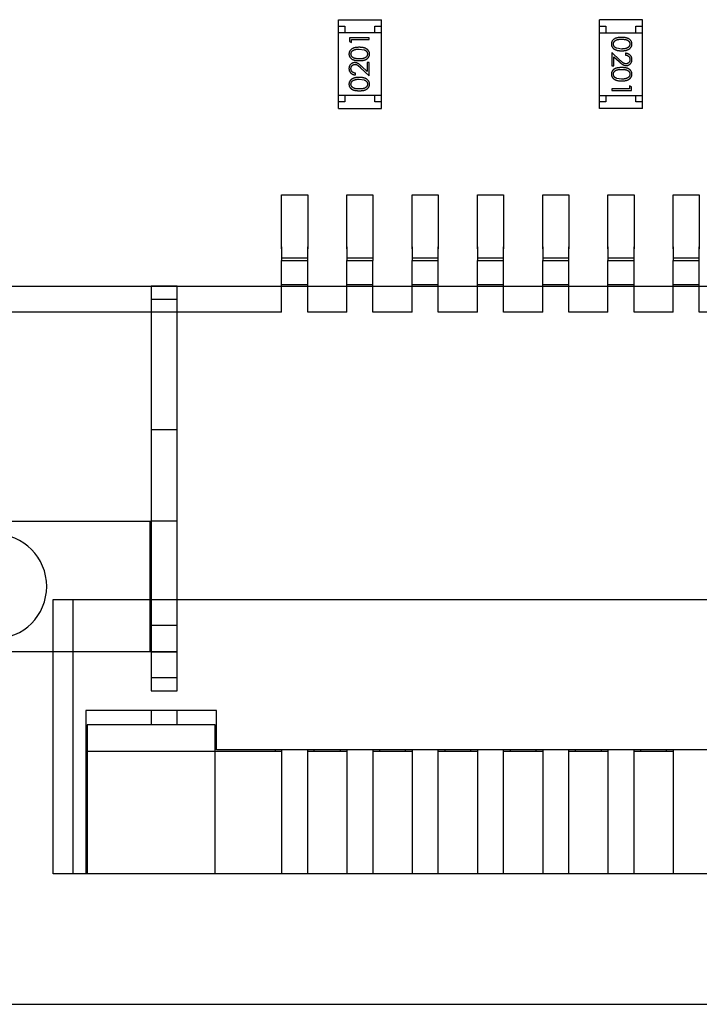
# Model space of a CAD drawing. Header units: inches. Extents: x -13 to 240, y -18 to 126.
# Tile 50 of 112: x 178.72 to 183.93, y 47.77 to 55.31. Entities that reach past the tile are written whole.
import ezdxf

# ---------------------------------------------------------------- set-up
doc = ezdxf.new("R2010")
doc.units = ezdxf.units.IN
doc.header["$LTSCALE"] = 1.21
doc.header["$MEASUREMENT"] = 0
doc.layers.get('0').update_dxf_attribs({"linetype": 'CONTINUOUS'})
doc.layers.add('6871XX149022_PATTE2_1', color=7, linetype='CONTINUOUS')

msp = doc.modelspace()

# ---------------------------------------------------------------- linework, layer by layer
at = {"color": 7, "linetype": 'Continuous'}
for p, q in [((181.1617, 54.6263), (181.1617, 55.3063)), ((181.1617, 55.3063), (181.4917, 55.3063)), ((181.4917, 54.6263), (181.4917, 55.3063)), ((183.1615, 54.6265), (183.1615, 55.3065)), ((183.4915, 55.3065), (183.1615, 55.3065)), ((183.4915, 54.6265), (183.4915, 55.3065)), ((181.1617, 55.2563), (181.2117, 55.2563)), ((181.4917, 55.2063), (181.1617, 55.2063)), ((181.2117, 55.2563), (181.2117, 55.2063)), ((181.4417, 55.2063), (181.4417, 55.2563)), ((181.4417, 55.2563), (181.4917, 55.2563)), ((183.1615, 55.2565), (183.2115, 55.2565)), ((183.1615, 55.2065), (183.4915, 55.2065)), ((183.2115, 55.2565), (183.2115, 55.2065)), ((183.4415, 55.2065), (183.4415, 55.2565)), ((183.4415, 55.2565), (183.4915, 55.2565)), ((181.2464, 55.1681), (181.2464, 55.1403)), ((181.3964, 55.1681), (181.2464, 55.1681)), ((181.2464, 55.1403), (181.2618, 55.1315)), ((181.2618, 55.1315), (181.2618, 55.1546)), ((181.2618, 55.1546), (181.3964, 55.1546)), ((181.3964, 55.1546), (181.3964, 55.1681)), ((181.3214, 55.0815), (181.3591, 55.0759)), ((183.2568, 55.055), (183.2568, 54.9531)), ((183.3189, 54.9969), (183.2568, 55.055)), ((183.3318, 55.082), (183.2941, 55.0876)), ((183.3607, 55.0493), (183.3607, 55.0358)), ((181.381, 54.9796), (181.381, 54.9098)), ((181.3964, 54.9796), (181.381, 54.9796)), ((181.3964, 54.8777), (181.3964, 54.9796)), ((183.2722, 54.9531), (183.2722, 55.0229)), ((183.2722, 55.0229), (183.3122, 54.9854)), ((181.2925, 54.8835), (181.2925, 54.8969)), ((181.3343, 54.9359), (181.3964, 54.8777)), ((181.381, 54.9098), (181.341, 54.9473)), ((183.2568, 54.9531), (183.2722, 54.9531)), ((181.3214, 54.8508), (181.3591, 54.8451)), ((183.3318, 54.8512), (183.2941, 54.8569)), ((183.2568, 54.7781), (183.2568, 54.7647)), ((183.3914, 54.7781), (183.2568, 54.7781)), ((183.2568, 54.7647), (183.4068, 54.7647)), ((183.3914, 54.8012), (183.3914, 54.7781)), ((183.4068, 54.7924), (183.3914, 54.8012)), ((183.4068, 54.7647), (183.4068, 54.7924)), ((181.4917, 54.7263), (181.1617, 54.7263)), ((181.2117, 54.6763), (181.1617, 54.6763)), ((181.2117, 54.7263), (181.2117, 54.6763)), ((181.4417, 54.6763), (181.4417, 54.7263)), ((181.4917, 54.6763), (181.4417, 54.6763)), ((183.1615, 54.7265), (183.4915, 54.7265)), ((183.2115, 54.6765), (183.1615, 54.6765)), ((183.2115, 54.7265), (183.2115, 54.6765)), ((183.4415, 54.6765), (183.4415, 54.7265)), ((183.4915, 54.6765), (183.4415, 54.6765)), ((181.1617, 54.6263), (181.4917, 54.6263)), ((183.4915, 54.6265), (183.1615, 54.6265)), ((180.7266, 53.5518), (180.7266, 53.9663)), ((180.7266, 53.9663), (180.9266, 53.9663)), ((180.9266, 53.9663), (180.9266, 53.5518)), ((181.2266, 53.5518), (181.2266, 53.9663)), ((181.2266, 53.9663), (181.4266, 53.9663)), ((181.4266, 53.9663), (181.4266, 53.5518)), ((181.7266, 53.5518), (181.7266, 53.9663)), ((181.7266, 53.9663), (181.9266, 53.9663)), ((181.9266, 53.9663), (181.9266, 53.5518)), ((182.2266, 53.5518), (182.2266, 53.9663)), ((182.2266, 53.9663), (182.4266, 53.9663)), ((182.4266, 53.9663), (182.4266, 53.5518)), ((182.7266, 53.5518), (182.7266, 53.9663)), ((182.7266, 53.9663), (182.9266, 53.9663)), ((182.9266, 53.9663), (182.9266, 53.5518)), ((183.2266, 53.5518), (183.2266, 53.9663)), ((183.2266, 53.9663), (183.4266, 53.9663)), ((183.4266, 53.9663), (183.4266, 53.5518)), ((183.7266, 53.5518), (183.7266, 53.9663)), ((183.7266, 53.9663), (183.9266, 53.9663)), ((183.9266, 53.9663), (183.9266, 53.5518)), ((180.7268, 53.5659), (180.7268, 53.4623)), ((180.9268, 53.4623), (180.9268, 53.5659)), ((181.2268, 53.5659), (181.2268, 53.4623)), ((181.4268, 53.4623), (181.4268, 53.5659)), ((181.7268, 53.5659), (181.7268, 53.4623)), ((181.9268, 53.4623), (181.9268, 53.5659)), ((182.2268, 53.5659), (182.2268, 53.4623)), ((182.4268, 53.4623), (182.4268, 53.5659)), ((182.7268, 53.5659), (182.7268, 53.4623)), ((182.9268, 53.4623), (182.9268, 53.5659)), ((183.2268, 53.5659), (183.2268, 53.4623)), ((183.4268, 53.4623), (183.4268, 53.5659)), ((183.7268, 53.5659), (183.7268, 53.4623)), ((183.9268, 53.4623), (183.9268, 53.5659)), ((180.7266, 53.0663), (180.7266, 53.4623)), ((180.7266, 53.4623), (180.9266, 53.4623)), ((180.7268, 53.4833), (180.9268, 53.4833)), ((180.9266, 53.0663), (180.9266, 53.4623)), ((181.2266, 53.0663), (181.2266, 53.4623)), ((181.2266, 53.4623), (181.4266, 53.4623)), ((181.2268, 53.4833), (181.4268, 53.4833)), ((181.4266, 53.0663), (181.4266, 53.4623)), ((181.7266, 53.0663), (181.7266, 53.4623)), ((181.7266, 53.4623), (181.9266, 53.4623)), ((181.7268, 53.4833), (181.9268, 53.4833)), ((181.9266, 53.0663), (181.9266, 53.4623)), ((182.2266, 53.0663), (182.2266, 53.4623)), ((182.2266, 53.4623), (182.4266, 53.4623)), ((182.2268, 53.4833), (182.4268, 53.4833)), ((182.4266, 53.0663), (182.4266, 53.4623)), ((182.7266, 53.0663), (182.7266, 53.4623)), ((182.7266, 53.4623), (182.9266, 53.4623)), ((182.7268, 53.4833), (182.9268, 53.4833)), ((182.9266, 53.0663), (182.9266, 53.4623)), ((183.2266, 53.0663), (183.2266, 53.4623)), ((183.2266, 53.4623), (183.4266, 53.4623)), ((183.2268, 53.4833), (183.4268, 53.4833)), ((183.4266, 53.0663), (183.4266, 53.4623)), ((183.7266, 53.0663), (183.7266, 53.4623)), ((183.7266, 53.4623), (183.9266, 53.4623)), ((183.7268, 53.4833), (183.9268, 53.4833)), ((183.9266, 53.0663), (183.9266, 53.4623)), ((178.5266, 53.2663), (197.6266, 53.2663)), ((180.9266, 53.2769), (180.7266, 53.2769)), ((181.4266, 53.2769), (181.2266, 53.2769)), ((181.9266, 53.2769), (181.7266, 53.2769)), ((182.4266, 53.2769), (182.2266, 53.2769)), ((182.9266, 53.2769), (182.7266, 53.2769)), ((183.4266, 53.2769), (183.2266, 53.2769)), ((183.9266, 53.2769), (183.7266, 53.2769)), ((180.7266, 53.0663), (178.5266, 53.0663)), ((181.2266, 53.0663), (180.9266, 53.0663)), ((181.7266, 53.0663), (181.4266, 53.0663)), ((182.2266, 53.0663), (181.9266, 53.0663)), ((182.7266, 53.0663), (182.4266, 53.0663)), ((183.2266, 53.0663), (182.9266, 53.0663)), ((183.7266, 53.0663), (183.4266, 53.0663)), ((184.2266, 53.0663), (183.9266, 53.0663)), ((178.9766, 48.7663), (178.9766, 50.8663)), ((178.9766, 50.8663), (197.1766, 50.8663)), ((179.1266, 50.8663), (179.1266, 48.7663)), ((179.2268, 50.0159), (179.2268, 48.7663)), ((180.2268, 50.0159), (179.2268, 50.0159)), ((179.7266, 50.0159), (179.7266, 49.9059)), ((179.9266, 49.9059), (179.9266, 50.0159)), ((180.2268, 49.7159), (180.2268, 50.0159)), ((179.2368, 49.9059), (179.2368, 48.7663)), ((180.2168, 49.9059), (179.2368, 49.9059)), ((180.2168, 48.7663), (180.2168, 49.9059)), ((179.2368, 49.7059), (180.7268, 49.7059)), ((195.9268, 49.7159), (180.2268, 49.7159)), ((180.6766, 49.7159), (180.6766, 49.7059)), ((180.7268, 49.7159), (180.7268, 48.7663)), ((180.9268, 48.7663), (180.9268, 49.7159)), ((180.9268, 49.7059), (181.2268, 49.7059)), ((180.9766, 49.7059), (180.9766, 49.7159)), ((181.1766, 49.7059), (181.1766, 49.7159)), ((181.2268, 49.7159), (181.2268, 48.7663)), ((181.4268, 48.7663), (181.4268, 49.7159)), ((181.4268, 49.7059), (181.7268, 49.7059)), ((181.4766, 49.7159), (181.4766, 49.7059)), ((181.6766, 49.7059), (181.6766, 49.7159)), ((181.7268, 49.7159), (181.7268, 48.7663)), ((181.9268, 48.7663), (181.9268, 49.7159)), ((181.9268, 49.7059), (182.2268, 49.7059)), ((181.9766, 49.7159), (181.9766, 49.7059)), ((182.1766, 49.7059), (182.1766, 49.7159)), ((182.2268, 49.7159), (182.2268, 48.7663)), ((182.4268, 48.7663), (182.4268, 49.7159)), ((182.4268, 49.7059), (182.7268, 49.7059)), ((182.4766, 49.7159), (182.4766, 49.7059)), ((182.6766, 49.7059), (182.6766, 49.7159)), ((182.7268, 49.7159), (182.7268, 48.7663)), ((182.9268, 48.7663), (182.9268, 49.7159)), ((182.9268, 49.7059), (183.2268, 49.7059)), ((182.9766, 49.7159), (182.9766, 49.7059)), ((183.1766, 49.7059), (183.1766, 49.7159)), ((183.2268, 49.7159), (183.2268, 48.7663)), ((183.4268, 48.7663), (183.4268, 49.7159)), ((183.4268, 49.7059), (183.7268, 49.7059)), ((183.4766, 49.7159), (183.4766, 49.7059)), ((183.6766, 49.7059), (183.6766, 49.7159)), ((183.7268, 49.7159), (183.7268, 48.7663)), ((179.2268, 49.0663), (179.2368, 49.0663)), ((197.1766, 48.7663), (178.9766, 48.7663)), ((178.5266, 47.7663), (197.6266, 47.7663))]:
    msp.add_line(p, q, dxfattribs=at)
for points, knots in [([(183.3317, 55.1704), (183.3294, 55.1704), (183.3247, 55.1704), (183.318, 55.1701), (183.3116, 55.1696), (183.3057, 55.1689), (183.3001, 55.168), (183.295, 55.1669), (183.2903, 55.1656), (183.2859, 55.1641), (183.2819, 55.1624), (183.2782, 55.1605), (183.2747, 55.1585), (183.2715, 55.1563), (183.2686, 55.154), (183.2658, 55.1515), (183.2634, 55.1489), (183.2612, 55.1461), (183.2593, 55.1432), (183.2576, 55.1402), (183.2561, 55.1371), (183.255, 55.1339), (183.2541, 55.1306), (183.2534, 55.1272), (183.253, 55.1238), (183.253, 55.1215), (183.253, 55.1203)], [0, 0, 0, 0, 0.068113, 0.132564, 0.193427, 0.250218, 0.303569, 0.353576, 0.400235, 0.443586, 0.484619, 0.524292, 0.56238, 0.599049, 0.63494, 0.669782, 0.704009, 0.737842, 0.771098, 0.803896, 0.836415, 0.868639, 0.900715, 0.933378, 0.966213, 1, 1, 1, 1]), ([(183.253, 55.1203), (183.253, 55.1191), (183.253, 55.1167), (183.2535, 55.1132), (183.2541, 55.1098), (183.255, 55.1064), (183.2563, 55.1031), (183.2577, 55.0999), (183.2595, 55.0969), (183.2614, 55.0938), (183.2637, 55.091), (183.2662, 55.0882), (183.269, 55.0856), (183.272, 55.0832), (183.2753, 55.081), (183.2789, 55.0789), (183.2827, 55.077), (183.2868, 55.0752), (183.2912, 55.0736), (183.2959, 55.0723), (183.301, 55.0711), (183.3065, 55.0701), (183.3123, 55.0694), (183.3184, 55.0689), (183.325, 55.0686), (183.3295, 55.0685), (183.3317, 55.0685)], [0, 0, 0, 0, 0.033824, 0.067298, 0.10028, 0.133019, 0.165736, 0.198792, 0.232372, 0.266409, 0.301016, 0.336196, 0.371972, 0.408574, 0.446394, 0.485225, 0.525372, 0.567224, 0.611081, 0.65775, 0.70702, 0.759235, 0.814484, 0.873227, 0.934937, 1, 1, 1, 1]), ([(183.2683, 55.1198), (183.2684, 55.1215), (183.2686, 55.1248), (183.2699, 55.1296), (183.272, 55.1344), (183.2743, 55.1382), (183.2766, 55.141), (183.2786, 55.1431), (183.2807, 55.1449), (183.283, 55.1467), (183.2855, 55.1484), (183.2883, 55.1498), (183.2912, 55.1512), (183.2943, 55.1524), (183.2977, 55.1535), (183.3014, 55.1544), (183.3056, 55.1552), (183.3101, 55.1559), (183.315, 55.1563), (183.3203, 55.1567), (183.3259, 55.1569), (183.3298, 55.157), (183.3318, 55.157)], [0, 0, 0, 0, 0.060034, 0.120278, 0.182348, 0.247919, 0.281641, 0.315701, 0.350322, 0.385703, 0.421819, 0.459196, 0.497866, 0.538301, 0.58121, 0.628183, 0.679403, 0.734699, 0.794074, 0.858416, 0.927049, 1, 1, 1, 1]), ([(183.2941, 55.0876), (183.293, 55.088), (183.291, 55.0888), (183.2881, 55.0901), (183.2853, 55.0916), (183.2828, 55.0932), (183.2805, 55.0949), (183.2784, 55.0968), (183.2765, 55.0988), (183.2742, 55.1016), (183.2719, 55.1053), (183.2699, 55.11), (183.2685, 55.1148), (183.2684, 55.1182), (183.2683, 55.1198)], [0, 0, 0, 0, 0.075949, 0.148549, 0.218996, 0.286119, 0.351826, 0.416074, 0.478265, 0.540325, 0.660405, 0.774606, 0.887187, 1, 1, 1, 1]), ([(183.4107, 55.1203), (183.4106, 55.1215), (183.4106, 55.1238), (183.4102, 55.1272), (183.4095, 55.1306), (183.4086, 55.1339), (183.4074, 55.1371), (183.406, 55.1402), (183.4042, 55.1433), (183.4023, 55.1462), (183.4001, 55.149), (183.3976, 55.1517), (183.3949, 55.1542), (183.392, 55.1565), (183.3887, 55.1586), (183.3853, 55.1607), (183.3816, 55.1625), (183.3776, 55.1642), (183.3733, 55.1656), (183.3686, 55.1669), (183.3635, 55.168), (183.358, 55.1689), (183.352, 55.1696), (183.3456, 55.1701), (183.3388, 55.1704), (183.3341, 55.1704), (183.3317, 55.1704)], [0, 0, 0, 0, 0.033742, 0.066533, 0.099153, 0.13154, 0.164087, 0.196563, 0.229707, 0.263315, 0.297504, 0.331686, 0.366482, 0.4021, 0.438958, 0.476748, 0.515985, 0.556589, 0.599519, 0.645765, 0.695487, 0.748721, 0.805687, 0.866754, 0.931405, 1, 1, 1, 1]), ([(183.3317, 55.0685), (183.334, 55.0685), (183.3385, 55.0686), (183.3451, 55.0689), (183.3513, 55.0694), (183.3572, 55.0701), (183.3626, 55.0711), (183.3678, 55.0723), (183.3725, 55.0737), (183.3769, 55.0753), (183.381, 55.0771), (183.3849, 55.079), (183.3884, 55.0811), (183.3917, 55.0834), (183.3947, 55.0858), (183.3975, 55.0883), (183.4, 55.0911), (183.4023, 55.0939), (183.4043, 55.0969), (183.406, 55.1), (183.4074, 55.1032), (183.4086, 55.1064), (183.4095, 55.1098), (183.4102, 55.1132), (183.4106, 55.1167), (183.4106, 55.1191), (183.4107, 55.1203)], [0, 0, 0, 0, 0.065278, 0.127205, 0.186168, 0.241675, 0.294115, 0.343609, 0.390387, 0.434463, 0.476646, 0.517002, 0.555936, 0.593716, 0.630057, 0.665601, 0.700745, 0.734917, 0.768681, 0.802087, 0.834849, 0.867433, 0.900138, 0.932806, 0.966212, 1, 1, 1, 1]), ([(183.3318, 55.157), (183.3338, 55.157), (183.3377, 55.1569), (183.3434, 55.1567), (183.3487, 55.1563), (183.3536, 55.1558), (183.3581, 55.1552), (183.3622, 55.1544), (183.366, 55.1535), (183.3694, 55.1524), (183.3725, 55.1511), (183.3754, 55.1498), (183.3781, 55.1483), (183.3806, 55.1467), (183.383, 55.1449), (183.3851, 55.143), (183.387, 55.141), (183.3893, 55.1381), (183.3916, 55.1344), (183.3938, 55.1297), (183.395, 55.1248), (183.3952, 55.1215), (183.3953, 55.1198)], [0, 0, 0, 0, 0.073302, 0.142286, 0.206253, 0.266017, 0.321612, 0.372532, 0.419497, 0.462398, 0.502825, 0.541489, 0.579034, 0.615143, 0.650298, 0.684912, 0.718701, 0.752189, 0.817245, 0.879117, 0.939613, 1, 1, 1, 1]), ([(183.3953, 55.1198), (183.3952, 55.1182), (183.395, 55.1149), (183.3938, 55.11), (183.3916, 55.1054), (183.3893, 55.1016), (183.387, 55.0988), (183.385, 55.0967), (183.3828, 55.0948), (183.3803, 55.093), (183.3776, 55.0913), (183.3746, 55.0897), (183.3715, 55.0883), (183.368, 55.0869), (183.3644, 55.0858), (183.3605, 55.0847), (183.3563, 55.0839), (183.3519, 55.0832), (183.3472, 55.0827), (183.3423, 55.0822), (183.3371, 55.082), (183.3336, 55.082), (183.3318, 55.082)], [0, 0, 0, 0, 0.059689, 0.119507, 0.181075, 0.246162, 0.279894, 0.314468, 0.350403, 0.387474, 0.426147, 0.466624, 0.508745, 0.553328, 0.600058, 0.649177, 0.700552, 0.754894, 0.811825, 0.871514, 0.934319, 1, 1, 1, 1]), ([(181.3215, 55.095), (181.3192, 55.095), (181.3147, 55.0949), (181.3081, 55.0946), (181.3019, 55.0941), (181.296, 55.0934), (181.2906, 55.0924), (181.2854, 55.0912), (181.2807, 55.0898), (181.2763, 55.0882), (181.2722, 55.0864), (181.2683, 55.0845), (181.2648, 55.0824), (181.2615, 55.0801), (181.2585, 55.0777), (181.2557, 55.0752), (181.2532, 55.0724), (181.2509, 55.0696), (181.2489, 55.0666), (181.2472, 55.0635), (181.2458, 55.0603), (181.2446, 55.0571), (181.2437, 55.0537), (181.243, 55.0503), (181.2426, 55.0468), (181.2426, 55.0444), (181.2425, 55.0432)], [0, 0, 0, 0, 0.065278, 0.127205, 0.186168, 0.241675, 0.294115, 0.343609, 0.390387, 0.434463, 0.476646, 0.517002, 0.555936, 0.593716, 0.630057, 0.665601, 0.700745, 0.734917, 0.768681, 0.802087, 0.834849, 0.867433, 0.900138, 0.932806, 0.966212, 1, 1, 1, 1]), ([(181.2425, 55.0432), (181.2426, 55.042), (181.2426, 55.0397), (181.243, 55.0363), (181.2437, 55.0329), (181.2446, 55.0296), (181.2458, 55.0264), (181.2472, 55.0233), (181.249, 55.0202), (181.2509, 55.0173), (181.2531, 55.0145), (181.2556, 55.0118), (181.2583, 55.0093), (181.2612, 55.007), (181.2645, 55.0049), (181.2679, 55.0028), (181.2716, 55.001), (181.2756, 54.9993), (181.2799, 54.9979), (181.2846, 54.9966), (181.2897, 54.9955), (181.2952, 54.9946), (181.3012, 54.9939), (181.3076, 54.9934), (181.3144, 54.9931), (181.3191, 54.9931), (181.3215, 54.9931)], [0, 0, 0, 0, 0.033742, 0.066533, 0.099153, 0.13154, 0.164087, 0.196563, 0.229707, 0.263315, 0.297504, 0.331686, 0.366482, 0.4021, 0.438958, 0.476748, 0.515985, 0.556589, 0.599519, 0.645765, 0.695487, 0.748721, 0.805687, 0.866754, 0.931405, 1, 1, 1, 1]), ([(181.2579, 55.0437), (181.258, 55.0453), (181.2582, 55.0486), (181.2594, 55.0535), (181.2616, 55.0581), (181.2639, 55.0619), (181.2662, 55.0647), (181.2682, 55.0668), (181.2704, 55.0687), (181.2729, 55.0705), (181.2756, 55.0722), (181.2786, 55.0738), (181.2817, 55.0752), (181.2852, 55.0766), (181.2888, 55.0777), (181.2927, 55.0788), (181.2969, 55.0796), (181.3013, 55.0803), (181.306, 55.0808), (181.3109, 55.0813), (181.3161, 55.0815), (181.3196, 55.0815), (181.3214, 55.0815)], [0, 0, 0, 0, 0.059689, 0.119507, 0.181075, 0.246162, 0.279894, 0.314468, 0.350403, 0.387474, 0.426147, 0.466624, 0.508745, 0.553328, 0.600058, 0.649177, 0.700552, 0.754894, 0.811825, 0.871514, 0.934319, 1, 1, 1, 1]), ([(181.3214, 55.0065), (181.3194, 55.0065), (181.3155, 55.0066), (181.3098, 55.0068), (181.3045, 55.0072), (181.2996, 55.0077), (181.2951, 55.0083), (181.291, 55.0091), (181.2872, 55.01), (181.2838, 55.0111), (181.2807, 55.0124), (181.2778, 55.0137), (181.2751, 55.0152), (181.2726, 55.0168), (181.2702, 55.0186), (181.2681, 55.0205), (181.2662, 55.0225), (181.2639, 55.0254), (181.2616, 55.0291), (181.2594, 55.0338), (181.2582, 55.0387), (181.258, 55.042), (181.2579, 55.0437)], [0, 0, 0, 0, 0.073302, 0.142286, 0.206253, 0.266017, 0.321612, 0.372532, 0.419497, 0.462398, 0.502825, 0.541489, 0.579034, 0.615143, 0.650298, 0.684912, 0.718701, 0.752189, 0.817245, 0.879117, 0.939613, 1, 1, 1, 1]), ([(181.3849, 55.0437), (181.3848, 55.042), (181.3846, 55.0387), (181.3833, 55.0339), (181.3812, 55.0291), (181.3789, 55.0254), (181.3766, 55.0225), (181.3746, 55.0204), (181.3725, 55.0186), (181.3702, 55.0168), (181.3677, 55.0151), (181.3649, 55.0137), (181.362, 55.0123), (181.3589, 55.0111), (181.3555, 55.01), (181.3518, 55.0091), (181.3476, 55.0083), (181.3431, 55.0076), (181.3382, 55.0072), (181.3329, 55.0068), (181.3273, 55.0066), (181.3234, 55.0065), (181.3214, 55.0065)], [0, 0, 0, 0, 0.060034, 0.120278, 0.182348, 0.247919, 0.281641, 0.315701, 0.350322, 0.385703, 0.421819, 0.459196, 0.497866, 0.538301, 0.58121, 0.628183, 0.679403, 0.734699, 0.794074, 0.858416, 0.927049, 1, 1, 1, 1]), ([(181.4002, 55.0432), (181.4002, 55.0444), (181.4002, 55.0468), (181.3997, 55.0503), (181.3991, 55.0538), (181.3982, 55.0571), (181.3969, 55.0604), (181.3955, 55.0636), (181.3937, 55.0666), (181.3918, 55.0697), (181.3895, 55.0725), (181.387, 55.0753), (181.3842, 55.0779), (181.3812, 55.0803), (181.3779, 55.0825), (181.3743, 55.0846), (181.3705, 55.0865), (181.3664, 55.0883), (181.362, 55.0899), (181.3573, 55.0912), (181.3522, 55.0924), (181.3467, 55.0934), (181.3409, 55.0941), (181.3348, 55.0946), (181.3282, 55.0949), (181.3237, 55.095), (181.3215, 55.095)], [0, 0, 0, 0, 0.033824, 0.067298, 0.10028, 0.133019, 0.165736, 0.198792, 0.232372, 0.266409, 0.301016, 0.336196, 0.371972, 0.408574, 0.446394, 0.485225, 0.525372, 0.567224, 0.611081, 0.65775, 0.70702, 0.759235, 0.814484, 0.873227, 0.934937, 1, 1, 1, 1]), ([(181.3215, 54.9931), (181.3238, 54.9931), (181.3285, 54.9931), (181.3352, 54.9934), (181.3416, 54.9939), (181.3475, 54.9947), (181.3531, 54.9955), (181.3582, 54.9966), (181.3629, 54.9979), (181.3673, 54.9994), (181.3713, 55.0011), (181.375, 55.003), (181.3785, 55.005), (181.3817, 55.0072), (181.3846, 55.0095), (181.3874, 55.012), (181.3898, 55.0146), (181.392, 55.0174), (181.3939, 55.0203), (181.3956, 55.0233), (181.3971, 55.0264), (181.3982, 55.0296), (181.3991, 55.0329), (181.3998, 55.0363), (181.4002, 55.0397), (181.4002, 55.042), (181.4002, 55.0432)], [0, 0, 0, 0, 0.068113, 0.132564, 0.193427, 0.250218, 0.303569, 0.353576, 0.400235, 0.443586, 0.484619, 0.524292, 0.56238, 0.599049, 0.63494, 0.669782, 0.704009, 0.737842, 0.771098, 0.803896, 0.836415, 0.868639, 0.900715, 0.933378, 0.966213, 1, 1, 1, 1]), ([(181.3591, 55.0759), (181.3602, 55.0755), (181.3622, 55.0747), (181.3651, 55.0734), (181.3679, 55.0719), (181.3704, 55.0703), (181.3727, 55.0686), (181.3748, 55.0667), (181.3767, 55.0647), (181.379, 55.0619), (181.3813, 55.0582), (181.3833, 55.0535), (181.3847, 55.0487), (181.3848, 55.0453), (181.3849, 55.0437)], [0, 0, 0, 0, 0.075949, 0.148549, 0.218996, 0.286119, 0.351826, 0.416074, 0.478265, 0.540325, 0.660405, 0.774606, 0.887187, 1, 1, 1, 1]), ([(183.4107, 55.0003), (183.4106, 55.002), (183.4105, 55.0053), (183.4099, 55.0101), (183.4087, 55.0148), (183.4072, 55.0192), (183.4052, 55.0234), (183.4028, 55.0274), (183.3999, 55.0313), (183.3966, 55.0348), (183.393, 55.0381), (183.3891, 55.041), (183.385, 55.0434), (183.3806, 55.0454), (183.3759, 55.047), (183.3711, 55.0482), (183.3659, 55.049), (183.3624, 55.0492), (183.3607, 55.0493)], [0, 0, 0, 0, 0.06445, 0.126725, 0.187421, 0.247417, 0.306749, 0.366595, 0.427749, 0.490235, 0.553031, 0.614805, 0.676505, 0.738096, 0.801021, 0.864897, 0.931209, 1, 1, 1, 1]), ([(181.2871, 54.9777), (181.2857, 54.9777), (181.2827, 54.9776), (181.2784, 54.977), (181.2743, 54.976), (181.2703, 54.9747), (181.2664, 54.9728), (181.2627, 54.9707), (181.2591, 54.9681), (181.2558, 54.9652), (181.2526, 54.962), (181.25, 54.9585), (181.2477, 54.9547), (181.2458, 54.9507), (181.2443, 54.9465), (181.2433, 54.942), (181.2427, 54.9373), (181.2426, 54.934), (181.2425, 54.9324)], [0, 0, 0, 0, 0.06271, 0.123347, 0.183401, 0.242828, 0.302097, 0.36242, 0.423725, 0.487032, 0.550491, 0.612709, 0.674265, 0.73617, 0.799211, 0.863483, 0.930525, 1, 1, 1, 1]), ([(181.341, 54.9473), (181.3394, 54.9488), (181.3364, 54.9516), (181.3321, 54.9555), (181.328, 54.9591), (181.3241, 54.9623), (181.3205, 54.9651), (181.3171, 54.9676), (181.3139, 54.9697), (181.3101, 54.972), (181.3054, 54.9743), (181.2995, 54.9763), (181.2934, 54.9775), (181.2892, 54.9776), (181.2871, 54.9777)], [0, 0, 0, 0, 0.09953, 0.192079, 0.277712, 0.357454, 0.429648, 0.495771, 0.555538, 0.608657, 0.707578, 0.804328, 0.901298, 1, 1, 1, 1]), ([(183.3122, 54.9854), (183.3138, 54.9839), (183.3168, 54.9812), (183.3211, 54.9772), (183.3252, 54.9737), (183.3291, 54.9705), (183.3327, 54.9676), (183.3361, 54.9652), (183.3393, 54.9631), (183.3431, 54.9607), (183.3478, 54.9584), (183.3537, 54.9565), (183.3598, 54.9553), (183.364, 54.9551), (183.3661, 54.955)], [0, 0, 0, 0, 0.09953, 0.192079, 0.277712, 0.357454, 0.429648, 0.495771, 0.555538, 0.608657, 0.707578, 0.804328, 0.901298, 1, 1, 1, 1]), ([(183.3649, 54.9685), (183.3632, 54.9686), (183.36, 54.9687), (183.3552, 54.9697), (183.3506, 54.9714), (183.3467, 54.9734), (183.3436, 54.9754), (183.3409, 54.9773), (183.338, 54.9797), (183.3347, 54.9823), (183.3312, 54.9854), (183.3273, 54.9889), (183.3232, 54.9927), (183.3204, 54.9954), (183.3189, 54.9969)], [0, 0, 0, 0, 0.088014, 0.174976, 0.2638, 0.355443, 0.406413, 0.465519, 0.533076, 0.609353, 0.693899, 0.787171, 0.889197, 1, 1, 1, 1]), ([(183.3607, 55.0358), (183.362, 55.0357), (183.3646, 55.0354), (183.3684, 55.0347), (183.3719, 55.0337), (183.3752, 55.0325), (183.3783, 55.031), (183.3812, 55.0293), (183.3838, 55.0273), (183.3862, 55.025), (183.3883, 55.0225), (183.3902, 55.0199), (183.3918, 55.0171), (183.393, 55.0142), (183.394, 55.0111), (183.3948, 55.0079), (183.3952, 55.0045), (183.3952, 55.0022), (183.3953, 55.001)], [0, 0, 0, 0, 0.073648, 0.143686, 0.210962, 0.275557, 0.338064, 0.399311, 0.4594, 0.51934, 0.579024, 0.637809, 0.695959, 0.754122, 0.813113, 0.873453, 0.935561, 1, 1, 1, 1]), ([(183.3953, 55.001), (183.3952, 54.9999), (183.3952, 54.9977), (183.3947, 54.9945), (183.3941, 54.9914), (183.3931, 54.9884), (183.3918, 54.9856), (183.3903, 54.9829), (183.3884, 54.9803), (183.3863, 54.9779), (183.384, 54.9757), (183.3816, 54.9738), (183.3791, 54.9721), (183.3765, 54.9708), (183.3737, 54.9698), (183.3709, 54.9691), (183.3679, 54.9686), (183.3659, 54.9685), (183.3649, 54.9685)], [0, 0, 0, 0, 0.068027, 0.133505, 0.19695, 0.26027, 0.322741, 0.384982, 0.448465, 0.513424, 0.578224, 0.640011, 0.700094, 0.760067, 0.819012, 0.877878, 0.938035, 1, 1, 1, 1]), ([(183.3661, 54.955), (183.3675, 54.9551), (183.3705, 54.9552), (183.3748, 54.9557), (183.3789, 54.9567), (183.3829, 54.9581), (183.3868, 54.9599), (183.3905, 54.9621), (183.3941, 54.9646), (183.3974, 54.9675), (183.4006, 54.9707), (183.4032, 54.9743), (183.4055, 54.978), (183.4074, 54.982), (183.4089, 54.9863), (183.4099, 54.9908), (183.4105, 54.9955), (183.4106, 54.9987), (183.4107, 55.0003)], [0, 0, 0, 0, 0.06271, 0.123347, 0.183401, 0.242828, 0.302097, 0.36242, 0.423725, 0.487032, 0.550491, 0.612709, 0.674265, 0.73617, 0.799211, 0.863483, 0.930525, 1, 1, 1, 1]), ([(181.2425, 54.9324), (181.2426, 54.9307), (181.2427, 54.9274), (181.2433, 54.9226), (181.2445, 54.918), (181.246, 54.9135), (181.248, 54.9093), (181.2504, 54.9053), (181.2533, 54.9015), (181.2566, 54.8979), (181.2602, 54.8947), (181.2641, 54.8918), (181.2682, 54.8893), (181.2726, 54.8873), (181.2773, 54.8857), (181.2821, 54.8845), (181.2873, 54.8837), (181.2908, 54.8836), (181.2925, 54.8835)], [0, 0, 0, 0, 0.06445, 0.126725, 0.187421, 0.247417, 0.306749, 0.366595, 0.427749, 0.490235, 0.553031, 0.614805, 0.676505, 0.738096, 0.801021, 0.864897, 0.931209, 1, 1, 1, 1]), ([(181.2579, 54.9317), (181.258, 54.9328), (181.258, 54.935), (181.2585, 54.9382), (181.2591, 54.9414), (181.2601, 54.9443), (181.2614, 54.9472), (181.2629, 54.9499), (181.2648, 54.9524), (181.2669, 54.9548), (181.2692, 54.957), (181.2716, 54.9589), (181.2741, 54.9606), (181.2767, 54.9619), (181.2795, 54.963), (181.2823, 54.9637), (181.2853, 54.9642), (181.2873, 54.9642), (181.2883, 54.9642)], [0, 0, 0, 0, 0.068027, 0.133505, 0.19695, 0.26027, 0.322741, 0.384982, 0.448465, 0.513424, 0.578224, 0.640011, 0.700094, 0.760067, 0.819012, 0.877878, 0.938035, 1, 1, 1, 1]), ([(181.2925, 54.8969), (181.2912, 54.8971), (181.2886, 54.8973), (181.2848, 54.8981), (181.2813, 54.899), (181.278, 54.9002), (181.2749, 54.9017), (181.272, 54.9035), (181.2694, 54.9055), (181.267, 54.9077), (181.2649, 54.9102), (181.263, 54.9128), (181.2614, 54.9156), (181.2602, 54.9185), (181.2592, 54.9216), (181.2584, 54.9248), (181.258, 54.9282), (181.258, 54.9305), (181.2579, 54.9317)], [0, 0, 0, 0, 0.073648, 0.143686, 0.210962, 0.275557, 0.338064, 0.399311, 0.4594, 0.51934, 0.579024, 0.637809, 0.695959, 0.754122, 0.813113, 0.873453, 0.935561, 1, 1, 1, 1]), ([(181.2883, 54.9642), (181.29, 54.9642), (181.2932, 54.964), (181.298, 54.963), (181.3026, 54.9613), (181.3065, 54.9593), (181.3096, 54.9573), (181.3123, 54.9554), (181.3152, 54.953), (181.3185, 54.9504), (181.322, 54.9473), (181.3259, 54.9439), (181.33, 54.94), (181.3328, 54.9373), (181.3343, 54.9359)], [0, 0, 0, 0, 0.088014, 0.174976, 0.2638, 0.355443, 0.406413, 0.465519, 0.533076, 0.609353, 0.693899, 0.787171, 0.889197, 1, 1, 1, 1]), ([(183.3317, 54.9397), (183.3294, 54.9396), (183.3247, 54.9396), (183.318, 54.9393), (183.3116, 54.9388), (183.3057, 54.9381), (183.3001, 54.9372), (183.295, 54.9361), (183.2903, 54.9348), (183.2859, 54.9333), (183.2819, 54.9316), (183.2782, 54.9297), (183.2747, 54.9277), (183.2715, 54.9255), (183.2686, 54.9232), (183.2658, 54.9208), (183.2634, 54.9181), (183.2612, 54.9153), (183.2593, 54.9124), (183.2576, 54.9094), (183.2561, 54.9063), (183.255, 54.9031), (183.2541, 54.8998), (183.2534, 54.8965), (183.253, 54.893), (183.253, 54.8907), (183.253, 54.8895)], [0, 0, 0, 0, 0.068113, 0.132564, 0.193427, 0.250218, 0.303569, 0.353576, 0.400235, 0.443586, 0.484619, 0.524292, 0.56238, 0.599049, 0.63494, 0.669782, 0.704009, 0.737842, 0.771098, 0.803896, 0.836415, 0.868639, 0.900715, 0.933378, 0.966213, 1, 1, 1, 1]), ([(183.2683, 54.8891), (183.2684, 54.8907), (183.2686, 54.894), (183.2699, 54.8989), (183.272, 54.9036), (183.2743, 54.9074), (183.2766, 54.9102), (183.2786, 54.9123), (183.2807, 54.9142), (183.283, 54.916), (183.2855, 54.9176), (183.2883, 54.919), (183.2912, 54.9204), (183.2943, 54.9217), (183.2977, 54.9227), (183.3014, 54.9237), (183.3056, 54.9244), (183.3101, 54.9251), (183.315, 54.9256), (183.3203, 54.9259), (183.3259, 54.9262), (183.3298, 54.9262), (183.3318, 54.9262)], [0, 0, 0, 0, 0.060034, 0.120278, 0.182348, 0.247919, 0.281641, 0.315701, 0.350322, 0.385703, 0.421819, 0.459196, 0.497866, 0.538301, 0.58121, 0.628183, 0.679403, 0.734699, 0.794074, 0.858416, 0.927049, 1, 1, 1, 1]), ([(183.4107, 54.8895), (183.4106, 54.8907), (183.4106, 54.893), (183.4102, 54.8965), (183.4095, 54.8998), (183.4086, 54.9031), (183.4074, 54.9063), (183.406, 54.9095), (183.4042, 54.9125), (183.4023, 54.9154), (183.4001, 54.9183), (183.3976, 54.9209), (183.3949, 54.9234), (183.392, 54.9257), (183.3887, 54.9279), (183.3853, 54.9299), (183.3816, 54.9317), (183.3776, 54.9334), (183.3733, 54.9349), (183.3686, 54.9361), (183.3635, 54.9373), (183.358, 54.9381), (183.352, 54.9388), (183.3456, 54.9393), (183.3388, 54.9396), (183.3341, 54.9396), (183.3317, 54.9397)], [0, 0, 0, 0, 0.033742, 0.066533, 0.099153, 0.13154, 0.164087, 0.196563, 0.229707, 0.263315, 0.297504, 0.331686, 0.366482, 0.4021, 0.438958, 0.476748, 0.515985, 0.556589, 0.599519, 0.645765, 0.695487, 0.748721, 0.805687, 0.866754, 0.931405, 1, 1, 1, 1]), ([(183.3318, 54.9262), (183.3338, 54.9262), (183.3377, 54.9262), (183.3434, 54.9259), (183.3487, 54.9256), (183.3536, 54.925), (183.3581, 54.9245), (183.3622, 54.9236), (183.366, 54.9227), (183.3694, 54.9216), (183.3725, 54.9204), (183.3754, 54.919), (183.3781, 54.9175), (183.3806, 54.9159), (183.383, 54.9142), (183.3851, 54.9123), (183.387, 54.9102), (183.3893, 54.9074), (183.3916, 54.9036), (183.3938, 54.8989), (183.395, 54.894), (183.3952, 54.8907), (183.3953, 54.8891)], [0, 0, 0, 0, 0.073302, 0.142286, 0.206253, 0.266017, 0.321612, 0.372532, 0.419497, 0.462398, 0.502825, 0.541489, 0.579034, 0.615143, 0.650298, 0.684912, 0.718701, 0.752189, 0.817245, 0.879117, 0.939613, 1, 1, 1, 1]), ([(181.3215, 54.8642), (181.3192, 54.8642), (181.3147, 54.8642), (181.3081, 54.8639), (181.3019, 54.8633), (181.296, 54.8626), (181.2906, 54.8616), (181.2854, 54.8605), (181.2807, 54.859), (181.2763, 54.8575), (181.2722, 54.8556), (181.2683, 54.8537), (181.2648, 54.8516), (181.2615, 54.8494), (181.2585, 54.8469), (181.2557, 54.8444), (181.2532, 54.8417), (181.2509, 54.8388), (181.2489, 54.8358), (181.2472, 54.8327), (181.2458, 54.8296), (181.2446, 54.8263), (181.2437, 54.823), (181.243, 54.8195), (181.2426, 54.816), (181.2426, 54.8137), (181.2425, 54.8125)], [0, 0, 0, 0, 0.065278, 0.127205, 0.186168, 0.241675, 0.294115, 0.343609, 0.390387, 0.434463, 0.476646, 0.517002, 0.555936, 0.593716, 0.630057, 0.665601, 0.700745, 0.734917, 0.768681, 0.802087, 0.834849, 0.867433, 0.900138, 0.932806, 0.966212, 1, 1, 1, 1]), ([(181.2579, 54.8129), (181.258, 54.8146), (181.2582, 54.8178), (181.2594, 54.8227), (181.2616, 54.8274), (181.2639, 54.8311), (181.2662, 54.834), (181.2682, 54.836), (181.2704, 54.838), (181.2729, 54.8398), (181.2756, 54.8415), (181.2786, 54.843), (181.2817, 54.8445), (181.2852, 54.8458), (181.2888, 54.8469), (181.2927, 54.848), (181.2969, 54.8488), (181.3013, 54.8496), (181.306, 54.8501), (181.3109, 54.8505), (181.3161, 54.8507), (181.3196, 54.8508), (181.3214, 54.8508)], [0, 0, 0, 0, 0.059689, 0.119507, 0.181075, 0.246162, 0.279894, 0.314468, 0.350403, 0.387474, 0.426147, 0.466624, 0.508745, 0.553328, 0.600058, 0.649177, 0.700552, 0.754894, 0.811825, 0.871514, 0.934319, 1, 1, 1, 1]), ([(181.4002, 54.8125), (181.4002, 54.8137), (181.4002, 54.816), (181.3997, 54.8195), (181.3991, 54.823), (181.3982, 54.8263), (181.3969, 54.8296), (181.3955, 54.8328), (181.3937, 54.8359), (181.3918, 54.8389), (181.3895, 54.8418), (181.387, 54.8445), (181.3842, 54.8471), (181.3812, 54.8495), (181.3779, 54.8518), (181.3743, 54.8538), (181.3705, 54.8558), (181.3664, 54.8575), (181.362, 54.8592), (181.3573, 54.8605), (181.3522, 54.8617), (181.3467, 54.8626), (181.3409, 54.8633), (181.3348, 54.8639), (181.3282, 54.8642), (181.3237, 54.8642), (181.3215, 54.8642)], [0, 0, 0, 0, 0.033824, 0.067298, 0.10028, 0.133019, 0.165736, 0.198792, 0.232372, 0.266409, 0.301016, 0.336196, 0.371972, 0.408574, 0.446394, 0.485225, 0.525372, 0.567224, 0.611081, 0.65775, 0.70702, 0.759235, 0.814484, 0.873227, 0.934937, 1, 1, 1, 1]), ([(181.3591, 54.8451), (181.3602, 54.8447), (181.3622, 54.8439), (181.3651, 54.8426), (181.3679, 54.8412), (181.3704, 54.8396), (181.3727, 54.8378), (181.3748, 54.836), (181.3767, 54.8339), (181.379, 54.8311), (181.3813, 54.8274), (181.3833, 54.8227), (181.3847, 54.8179), (181.3848, 54.8146), (181.3849, 54.8129)], [0, 0, 0, 0, 0.075949, 0.148549, 0.218996, 0.286119, 0.351826, 0.416074, 0.478265, 0.540325, 0.660405, 0.774606, 0.887187, 1, 1, 1, 1]), ([(183.253, 54.8895), (183.253, 54.8883), (183.253, 54.8859), (183.2535, 54.8824), (183.2541, 54.879), (183.255, 54.8756), (183.2563, 54.8724), (183.2577, 54.8692), (183.2595, 54.8661), (183.2614, 54.8631), (183.2637, 54.8602), (183.2662, 54.8575), (183.269, 54.8549), (183.272, 54.8525), (183.2753, 54.8502), (183.2789, 54.8481), (183.2827, 54.8462), (183.2868, 54.8444), (183.2912, 54.8428), (183.2959, 54.8415), (183.301, 54.8403), (183.3065, 54.8393), (183.3123, 54.8386), (183.3184, 54.8381), (183.325, 54.8378), (183.3295, 54.8378), (183.3317, 54.8377)], [0, 0, 0, 0, 0.033824, 0.067298, 0.10028, 0.133019, 0.165736, 0.198792, 0.232372, 0.266409, 0.301016, 0.336196, 0.371972, 0.408574, 0.446394, 0.485225, 0.525372, 0.567224, 0.611081, 0.65775, 0.70702, 0.759235, 0.814484, 0.873227, 0.934937, 1, 1, 1, 1]), ([(183.2941, 54.8569), (183.293, 54.8573), (183.291, 54.858), (183.2881, 54.8593), (183.2853, 54.8608), (183.2828, 54.8624), (183.2805, 54.8642), (183.2784, 54.866), (183.2765, 54.868), (183.2742, 54.8708), (183.2719, 54.8745), (183.2699, 54.8792), (183.2685, 54.8841), (183.2684, 54.8874), (183.2683, 54.8891)], [0, 0, 0, 0, 0.075949, 0.148549, 0.218996, 0.286119, 0.351826, 0.416074, 0.478265, 0.540325, 0.660405, 0.774606, 0.887187, 1, 1, 1, 1]), ([(183.3317, 54.8377), (183.334, 54.8378), (183.3385, 54.8378), (183.3451, 54.8381), (183.3513, 54.8386), (183.3572, 54.8394), (183.3626, 54.8403), (183.3678, 54.8415), (183.3725, 54.8429), (183.3769, 54.8445), (183.381, 54.8463), (183.3849, 54.8482), (183.3884, 54.8504), (183.3917, 54.8526), (183.3947, 54.855), (183.3975, 54.8576), (183.4, 54.8603), (183.4023, 54.8632), (183.4043, 54.8661), (183.406, 54.8692), (183.4074, 54.8724), (183.4086, 54.8757), (183.4095, 54.879), (183.4102, 54.8824), (183.4106, 54.8859), (183.4106, 54.8883), (183.4107, 54.8895)], [0, 0, 0, 0, 0.065278, 0.127205, 0.186168, 0.241675, 0.294115, 0.343609, 0.390387, 0.434463, 0.476646, 0.517002, 0.555936, 0.593716, 0.630057, 0.665601, 0.700745, 0.734917, 0.768681, 0.802087, 0.834849, 0.867433, 0.900138, 0.932806, 0.966212, 1, 1, 1, 1]), ([(183.3953, 54.8891), (183.3952, 54.8874), (183.395, 54.8841), (183.3938, 54.8793), (183.3916, 54.8746), (183.3893, 54.8709), (183.387, 54.868), (183.385, 54.866), (183.3828, 54.864), (183.3803, 54.8622), (183.3776, 54.8605), (183.3746, 54.859), (183.3715, 54.8575), (183.368, 54.8562), (183.3644, 54.855), (183.3605, 54.8539), (183.3563, 54.8531), (183.3519, 54.8524), (183.3472, 54.8519), (183.3423, 54.8514), (183.3371, 54.8513), (183.3336, 54.8512), (183.3318, 54.8512)], [0, 0, 0, 0, 0.059689, 0.119507, 0.181075, 0.246162, 0.279894, 0.314468, 0.350403, 0.387474, 0.426147, 0.466624, 0.508745, 0.553328, 0.600058, 0.649177, 0.700552, 0.754894, 0.811825, 0.871514, 0.934319, 1, 1, 1, 1]), ([(181.2425, 54.8125), (181.2426, 54.8113), (181.2426, 54.8089), (181.243, 54.8055), (181.2437, 54.8021), (181.2446, 54.7988), (181.2458, 54.7956), (181.2472, 54.7925), (181.249, 54.7895), (181.2509, 54.7865), (181.2531, 54.7837), (181.2556, 54.781), (181.2583, 54.7786), (181.2612, 54.7762), (181.2645, 54.7741), (181.2679, 54.7721), (181.2716, 54.7702), (181.2756, 54.7686), (181.2799, 54.7671), (181.2846, 54.7658), (181.2897, 54.7647), (181.2952, 54.7639), (181.3012, 54.7632), (181.3076, 54.7627), (181.3144, 54.7624), (181.3191, 54.7623), (181.3215, 54.7623)], [0, 0, 0, 0, 0.033742, 0.066533, 0.099153, 0.13154, 0.164087, 0.196563, 0.229707, 0.263315, 0.297504, 0.331686, 0.366482, 0.4021, 0.438958, 0.476748, 0.515985, 0.556589, 0.599519, 0.645765, 0.695487, 0.748721, 0.805687, 0.866754, 0.931405, 1, 1, 1, 1]), ([(181.3214, 54.7758), (181.3194, 54.7758), (181.3155, 54.7758), (181.3098, 54.7761), (181.3045, 54.7764), (181.2996, 54.7769), (181.2951, 54.7775), (181.291, 54.7783), (181.2872, 54.7792), (181.2838, 54.7803), (181.2807, 54.7816), (181.2778, 54.7829), (181.2751, 54.7844), (181.2726, 54.7861), (181.2702, 54.7878), (181.2681, 54.7897), (181.2662, 54.7917), (181.2639, 54.7946), (181.2616, 54.7983), (181.2594, 54.803), (181.2582, 54.8079), (181.258, 54.8113), (181.2579, 54.8129)], [0, 0, 0, 0, 0.073302, 0.142286, 0.206253, 0.266017, 0.321612, 0.372532, 0.419497, 0.462398, 0.502825, 0.541489, 0.579034, 0.615143, 0.650298, 0.684912, 0.718701, 0.752189, 0.817245, 0.879117, 0.939613, 1, 1, 1, 1]), ([(181.3849, 54.8129), (181.3848, 54.8113), (181.3846, 54.808), (181.3833, 54.8031), (181.3812, 54.7983), (181.3789, 54.7946), (181.3766, 54.7917), (181.3746, 54.7897), (181.3725, 54.7878), (181.3702, 54.786), (181.3677, 54.7844), (181.3649, 54.7829), (181.362, 54.7816), (181.3589, 54.7803), (181.3555, 54.7792), (181.3518, 54.7783), (181.3476, 54.7775), (181.3431, 54.7769), (181.3382, 54.7764), (181.3329, 54.776), (181.3273, 54.7758), (181.3234, 54.7758), (181.3214, 54.7758)], [0, 0, 0, 0, 0.060034, 0.120278, 0.182348, 0.247919, 0.281641, 0.315701, 0.350322, 0.385703, 0.421819, 0.459196, 0.497866, 0.538301, 0.58121, 0.628183, 0.679403, 0.734699, 0.794074, 0.858416, 0.927049, 1, 1, 1, 1]), ([(181.3215, 54.7623), (181.3238, 54.7623), (181.3285, 54.7624), (181.3352, 54.7627), (181.3416, 54.7632), (181.3475, 54.7639), (181.3531, 54.7648), (181.3582, 54.7658), (181.3629, 54.7672), (181.3673, 54.7687), (181.3713, 54.7704), (181.375, 54.7722), (181.3785, 54.7742), (181.3817, 54.7764), (181.3846, 54.7787), (181.3874, 54.7812), (181.3898, 54.7838), (181.392, 54.7866), (181.3939, 54.7896), (181.3956, 54.7926), (181.3971, 54.7957), (181.3982, 54.7989), (181.3991, 54.8021), (181.3998, 54.8055), (181.4002, 54.8089), (181.4002, 54.8113), (181.4002, 54.8125)], [0, 0, 0, 0, 0.068113, 0.132564, 0.193427, 0.250218, 0.303569, 0.353576, 0.400235, 0.443586, 0.484619, 0.524292, 0.56238, 0.599049, 0.63494, 0.669782, 0.704009, 0.737842, 0.771098, 0.803896, 0.836415, 0.868639, 0.900715, 0.933378, 0.966213, 1, 1, 1, 1])]:
    msp.add_open_spline(points, degree=3, knots=knots, dxfattribs=at)
at = {"layer": '6871XX149022_PATTE2_1', "color": 6, "linetype": 'Continuous'}
for p, q in [((179.7266, 53.2663), (179.7266, 50.1663)), ((179.9266, 53.2663), (179.7266, 53.2663)), ((179.9266, 50.1663), (179.9266, 53.2663)), ((179.7266, 53.1663), (179.9266, 53.1663)), ((179.9266, 52.1663), (179.7266, 52.1663)), ((178.5266, 51.4663), (179.7266, 51.4663)), ((179.7166, 51.4663), (179.7166, 50.4663)), ((179.9266, 50.6663), (179.7266, 50.6663)), ((179.7266, 50.4663), (178.5266, 50.4663)), ((179.9266, 50.2663), (179.7266, 50.2663)), ((179.7266, 50.1663), (179.9266, 50.1663))]:
    msp.add_line(p, q, dxfattribs=at)
at = {"layer": '6871XX149022_PATTE2_1', "color": 7, "linetype": 'Continuous'}
for p, q in [((179.7266, 51.4683), (179.9266, 51.4683)), ((179.9266, 51.4663), (179.7266, 51.4663)), ((179.7266, 50.4663), (179.9266, 50.4663)), ((179.9266, 50.4643), (179.7266, 50.4643))]:
    msp.add_line(p, q, dxfattribs=at)
at = {"layer": '6871XX149022_PATTE2_1', "color": 6, "linetype": 'Continuous'}
msp.add_arc((178.5266, 50.9663), 0.4, 270, 90, dxfattribs=at)

doc.saveas('drawing.dxf')
